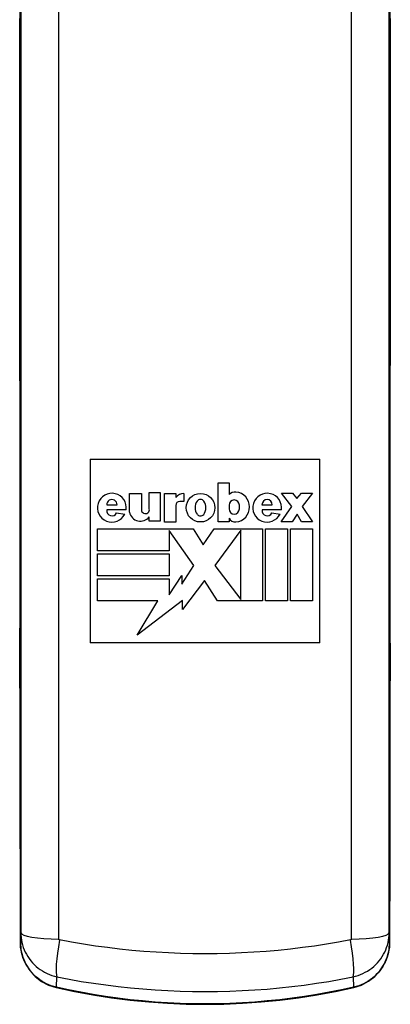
# Model space of a CAD drawing. Header units: inches. Extents: x 18 to 169, y 12 to 113.
# Tile 15 of 27: x 104.305 to 105.112, y 59.021 to 61.165. Entities that reach past the tile are written whole.
import ezdxf

# ---------------------------------------------------------------- set-up
doc = ezdxf.new("R2010")
doc.units = ezdxf.units.IN
doc.header["$MEASUREMENT"] = 0
doc.layers.add('Visible Edges(ANSI)', color=7, linetype='Continuous', lineweight=25)
doc.layers.add('Visible Tangent Edges(ANSI)', color=7, linetype='Continuous', lineweight=25)

msp = doc.modelspace()

# ---------------------------------------------------------------- linework, layer by layer
at = {"layer": 'Visible Edges(ANSI)'}
for p, q in [((104.4586, 60.2087), (104.4586, 59.8087)), ((104.4586, 60.2087), (104.9586, 60.2087)), ((104.9586, 59.8087), (104.9586, 60.2087)), ((104.7371, 60.157), (104.761, 60.157)), ((104.7371, 60.0719), (104.7371, 60.157)), ((104.761, 60.157), (104.761, 60.1313)), ((104.5444, 60.1337), (104.5701, 60.1337)), ((104.5444, 60.093), (104.5444, 60.1337)), ((104.5701, 60.1337), (104.5701, 60.0986)), ((104.5874, 60.1356), (104.6113, 60.1356)), ((104.5874, 60.1005), (104.5874, 60.1356)), ((104.6113, 60.1356), (104.6113, 60.0733)), ((104.6202, 60.0714), (104.6202, 60.1337)), ((104.6202, 60.1337), (104.6449, 60.1337)), ((104.6449, 60.1337), (104.6449, 60.1252)), ((104.6627, 60.1337), (104.6627, 60.1163)), ((104.8751, 60.1341), (104.899, 60.1341)), ((104.8976, 60.1056), (104.8751, 60.1341)), ((104.899, 60.1341), (104.9084, 60.1229)), ((104.9084, 60.1229), (104.9187, 60.1341)), ((104.9187, 60.1341), (104.9425, 60.1341)), ((104.9425, 60.1341), (104.9201, 60.1056)), ((104.4948, 60.1093), (104.5172, 60.1093)), ((104.537, 60.0981), (104.495, 60.0981)), ((104.6449, 60.1075), (104.6449, 60.0714)), ((104.6627, 60.1163), (104.6538, 60.1163)), ((104.761, 60.1084), (104.761, 60.1)), ((104.7834, 60.1), (104.7834, 60.1084)), ((104.8326, 60.1093), (104.855, 60.1093)), ((104.8748, 60.0981), (104.8328, 60.0981)), ((104.8742, 60.0719), (104.8976, 60.1056)), ((104.9201, 60.1056), (104.9425, 60.0719)), ((104.5163, 60.0915), (104.5341, 60.0888)), ((104.5874, 60.0733), (104.5874, 60.0827)), ((104.761, 60.0803), (104.761, 60.0719)), ((104.8541, 60.0915), (104.8719, 60.0888)), ((104.9093, 60.0887), (104.8981, 60.0719)), ((104.9187, 60.0719), (104.9093, 60.0887)), ((104.4746, 60.0565), (104.6828, 60.0565)), ((104.4746, 60.0087), (104.4746, 60.0565)), ((104.6113, 60.0733), (104.5874, 60.0733)), ((104.6449, 60.0714), (104.6202, 60.0714)), ((104.6309, 60.0532), (104.6309, 60.0087)), ((104.6843, 59.9769), (104.6309, 60.0532)), ((104.6828, 60.0565), (104.7048, 60.0218)), ((104.7048, 60.0218), (104.7287, 60.0565)), ((104.7287, 60.0565), (104.834, 60.0565)), ((104.7862, 60.0536), (104.7301, 59.9769)), ((104.761, 60.0719), (104.7371, 60.0719)), ((104.7862, 59.903), (104.7862, 60.0536)), ((104.834, 60.0565), (104.834, 59.9002)), ((104.8405, 60.0565), (104.8882, 60.0565)), ((104.8405, 59.9002), (104.8405, 60.0565)), ((104.8981, 60.0719), (104.8742, 60.0719)), ((104.8882, 60.0565), (104.8882, 59.9002)), ((104.8948, 60.0565), (104.9425, 60.0565)), ((104.8948, 59.9002), (104.8948, 60.0565)), ((104.9425, 60.0719), (104.9187, 60.0719)), ((104.9425, 60.0565), (104.9425, 59.9002)), ((104.6309, 60.0087), (104.4746, 60.0087)), ((104.4746, 60.0022), (104.6309, 60.0022)), ((104.4746, 59.9545), (104.4746, 60.0022)), ((104.6309, 60.0022), (104.6309, 59.9545)), ((104.6581, 59.9362), (104.6843, 59.9769)), ((104.7301, 59.9769), (104.7862, 59.903)), ((104.6309, 59.9545), (104.4746, 59.9545)), ((104.4746, 59.9479), (104.6309, 59.9479)), ((104.4746, 59.9002), (104.4746, 59.9479)), ((104.6309, 59.9133), (104.6581, 59.9554)), ((104.6309, 59.9479), (104.6309, 59.9133)), ((104.6581, 59.9554), (104.6581, 59.9362)), ((104.7076, 59.9444), (104.6595, 59.8808)), ((104.7357, 59.9002), (104.7076, 59.9444)), ((104.6061, 59.9002), (104.4746, 59.9002)), ((104.6595, 59.9004), (104.5612, 59.8253)), ((104.5612, 59.8253), (104.6061, 59.9002)), ((104.6595, 59.8808), (104.6595, 59.9004)), ((104.834, 59.9002), (104.7357, 59.9002)), ((104.8882, 59.9002), (104.8405, 59.9002)), ((104.9425, 59.9002), (104.8948, 59.9002)), ((104.9586, 59.8087), (104.4586, 59.8087))]:
    msp.add_line(p, q, dxfattribs=at)
at = {"layer": 'Visible Edges(ANSI)', "flags": 128}
for points in [[(104.3057, 61.1874), (104.3057, 61.158), (104.3057, 61.1284), (104.3058, 61.0987), (104.3058, 61.0688), (104.3058, 61.0388), (104.3058, 61.0087), (104.3058, 60.9785), (104.3058, 60.9483), (104.3058, 60.9181), (104.3058, 60.8878), (104.3058, 60.8576), (104.3058, 60.8274), (104.3057, 60.7973), (104.3057, 60.7673), (104.3056, 60.7374), (104.3056, 60.7077), (104.3055, 60.6781), (104.3054, 60.6487)], [(105.1117, 60.6487), (105.1117, 60.6781), (105.1116, 60.7077), (105.1115, 60.7374), (105.1115, 60.7673), (105.1114, 60.7973), (105.1114, 60.8274), (105.1114, 60.8576), (105.1114, 60.8878), (105.1113, 60.9181), (105.1113, 60.9483), (105.1113, 60.9785), (105.1113, 61.0087), (105.1113, 61.0388), (105.1114, 61.0688), (105.1114, 61.0987), (105.1114, 61.1284), (105.1115, 61.158), (105.1115, 61.1874)], [(104.3055, 60.5882), (104.3054, 60.6028), (104.3054, 60.6181), (104.3054, 60.6335), (104.3054, 60.6487)], [(105.1117, 60.6487), (105.1117, 60.6335), (105.1117, 60.6181), (105.1117, 60.6028), (105.1117, 60.5882)], [(104.3055, 60.5882), (104.3056, 60.5411), (104.3058, 60.4931), (104.3059, 60.4444), (104.306, 60.395), (104.3061, 60.345), (104.3062, 60.2945), (104.3063, 60.2438), (104.3063, 60.193), (104.3063, 60.142), (104.3063, 60.0911), (104.3063, 60.0403), (104.3063, 59.9898), (104.3062, 59.9397), (104.3061, 59.8901), (104.3061, 59.841), (104.3059, 59.7928)], [(105.1112, 59.7928), (105.1111, 59.841), (105.111, 59.8901), (105.1109, 59.9397), (105.1109, 59.9898), (105.1108, 60.0403), (105.1108, 60.0911), (105.1108, 60.142), (105.1109, 60.193), (105.1109, 60.2438), (105.111, 60.2945), (105.111, 60.345), (105.1111, 60.395), (105.1112, 60.4444), (105.1114, 60.4931), (105.1115, 60.5411), (105.1117, 60.5882)], [(104.306, 59.7332), (104.3059, 59.748), (104.3059, 59.7631), (104.3059, 59.7782), (104.3059, 59.7928)], [(105.1112, 59.7928), (105.1112, 59.7782), (105.1112, 59.7631), (105.1112, 59.748), (105.1112, 59.7332)], [(104.306, 59.7332), (104.3061, 59.6849), (104.3063, 59.6358), (104.3064, 59.5862), (104.3065, 59.5362), (104.3066, 59.4859), (104.3067, 59.4355), (104.3067, 59.3851), (104.3068, 59.3347)], [(105.1104, 59.3347), (105.1104, 59.3851), (105.1105, 59.4355), (105.1106, 59.4859), (105.1106, 59.5362), (105.1108, 59.5862), (105.1109, 59.6358), (105.111, 59.6849), (105.1112, 59.7332)], [(104.3069, 59.1566), (104.3082, 59.1402), (104.3122, 59.124), (104.3188, 59.1087), (104.328, 59.0945), (104.3394, 59.0819), (104.353, 59.0714), (104.3682, 59.0633), (104.3848, 59.058)], [(105.0324, 59.058), (105.049, 59.0633), (105.0643, 59.0715), (105.0779, 59.082), (105.0893, 59.0946), (105.0984, 59.1088), (105.105, 59.1241), (105.109, 59.1402), (105.1103, 59.1566)], [(104.3848, 59.058), (104.4247, 59.0494), (104.4648, 59.042), (104.5051, 59.0358), (104.5456, 59.0306), (104.5863, 59.0266), (104.627, 59.0237), (104.6678, 59.022), (104.7086, 59.0215), (104.7493, 59.022), (104.7901, 59.0237), (104.8309, 59.0266), (104.8715, 59.0306), (104.912, 59.0358), (104.9524, 59.042), (104.9925, 59.0494), (105.0324, 59.058)]]:
    msp.add_lwpolyline(points, dxfattribs=at)
at = {"layer": 'Visible Edges(ANSI)'}
msp.add_circle((104.6988, 60.1028), 0.0311, dxfattribs=at)
for centre, radius, start, end in [((104.506, 60.1028), 0.0313, 351.4159, 333.5756), ((104.506, 60.1093), 0.0112, 359.9996, 179.9996), ((104.6631, 60.1098), 0.0239, 91.0011, 139.6913), ((104.7133, 60.1029), 0.0262, 147.0462, 213.6569), ((104.6987, 60.1107), 0.00983, 40.5763, 139.431), ((104.6843, 60.1028), 0.0262, 325.1553, 33.0999), ((104.7742, 60.1188), 0.0182, 84.5699, 136.5422), ((104.7722, 60.1084), 0.0112, 0, 180), ((104.7729, 60.1044), 0.0327, 275.4301, 84.5699), ((104.8438, 60.1028), 0.0313, 351.4163, 333.5756), ((104.8438, 60.1093), 0.0112, 0, 180), ((104.5061, 60.0962), 0.0112, 170.4055, 335.3757), ((104.5789, 60.0986), 0.00876, 180, 12.6079), ((104.6538, 60.1075), 0.00889, 90, 180), ((104.7722, 60.1), 0.0112, 180, 0), ((104.8439, 60.0962), 0.0112, 170.4088, 335.3726), ((104.5682, 60.0977), 0.0243, 191.1856, 322.0201), ((104.6988, 60.0948), 0.00983, 221.2325, 314.731), ((104.7745, 60.0869), 0.0151, 205.8544, 275.4301)]:
    msp.add_arc(centre, radius, start, end, dxfattribs=at)
for centre, major_axis, ratio, start_param, end_param in [((104.3037, 59.9426), (-0.0046, 8.559), 0.000324, 4.620428, 4.641305), ((105.1135, 59.9426), (-0.0046, -8.559), 0.000322, 4.783473, 4.80435)]:
    msp.add_ellipse(centre, major_axis=major_axis, ratio=ratio, start_param=start_param, end_param=end_param, dxfattribs=at)
at = {"layer": 'Visible Tangent Edges(ANSI)'}
for p, q in [((104.3069, 59.1566), (104.3068, 59.3347)), ((105.1104, 59.3347), (105.1103, 59.1566)), ((104.3079, 59.1773), (104.3069, 59.1566)), ((105.1103, 59.1566), (105.1093, 59.1773)), ((104.3852, 59.0587), (104.3864, 59.0812)), ((105.0308, 59.0812), (105.032, 59.0587))]:
    msp.add_line(p, q, dxfattribs=at)
at = {"layer": 'Visible Tangent Edges(ANSI)', "flags": 128}
for points in [[(104.3906, 59.1631), (104.3906, 59.2609), (104.3906, 59.359), (104.3906, 59.4573), (104.3906, 59.5558), (104.3906, 59.6544), (104.3906, 59.7533), (104.3906, 59.8522), (104.3906, 59.9513), (104.3906, 60.0505), (104.3906, 60.1498), (104.3906, 60.2492), (104.3906, 60.3486), (104.3906, 60.4481), (104.3906, 60.5476), (104.3906, 60.647), (104.3906, 60.7465), (104.3906, 60.8459), (104.3906, 60.9453), (104.3906, 61.0446), (104.3906, 61.1438), (104.3906, 61.2429)], [(105.0265, 61.2429), (105.0265, 61.1438), (105.0265, 61.0446), (105.0265, 60.9453), (105.0265, 60.8459), (105.0265, 60.7465), (105.0265, 60.647), (105.0265, 60.5476), (105.0265, 60.4481), (105.0265, 60.3486), (105.0265, 60.2492), (105.0265, 60.1498), (105.0265, 60.0505), (105.0265, 59.9513), (105.0265, 59.8522), (105.0265, 59.7533), (105.0265, 59.6544), (105.0265, 59.5558), (105.0265, 59.4573), (105.0265, 59.359), (105.0265, 59.2609), (105.0265, 59.1631)], [(104.3079, 61.2046), (104.3079, 61.1031), (104.3079, 61.0016), (104.3079, 60.8999), (104.3079, 60.7982), (104.3079, 60.6964), (104.3079, 60.5946), (104.3079, 60.4928), (104.3079, 60.391), (104.3079, 60.2892), (104.3079, 60.1875), (104.3079, 60.0858), (104.3079, 59.9842), (104.3079, 59.8828), (104.3079, 59.7815), (104.3079, 59.6803), (104.3079, 59.5793), (104.3079, 59.4784), (104.3079, 59.3778), (104.3079, 59.2774), (104.3079, 59.1773)], [(105.1093, 59.1773), (105.1093, 59.2774), (105.1093, 59.3778), (105.1093, 59.4784), (105.1093, 59.5793), (105.1093, 59.6803), (105.1093, 59.7815), (105.1093, 59.8828), (105.1093, 59.9842), (105.1093, 60.0858), (105.1093, 60.1875), (105.1093, 60.2892), (105.1093, 60.391), (105.1093, 60.4928), (105.1093, 60.5946), (105.1093, 60.6964), (105.1093, 60.7982), (105.1093, 60.8999), (105.1093, 61.0016), (105.1093, 61.1031), (105.1093, 61.2046)], [(104.3054, 60.6486), (104.3055, 60.6878), (104.3056, 60.7274), (104.3057, 60.7673), (104.3057, 60.8073), (104.3058, 60.8475), (104.3058, 60.8878), (104.3058, 60.9282), (104.3058, 60.9685), (104.3058, 61.0088), (104.3058, 61.0489), (104.3058, 61.0889), (104.3057, 61.1286), (104.3057, 61.168)], [(105.1115, 61.168), (105.1114, 61.1286), (105.1114, 61.0889), (105.1113, 61.0489), (105.1113, 61.0088), (105.1113, 60.9685), (105.1113, 60.9282), (105.1114, 60.8878), (105.1114, 60.8475), (105.1114, 60.8073), (105.1115, 60.7673), (105.1116, 60.7274), (105.1116, 60.6878), (105.1117, 60.6486)], [(104.3055, 60.5884), (104.3055, 60.5908), (104.3055, 60.5932), (104.3055, 60.5956), (104.3054, 60.598), (104.3054, 60.6005), (104.3054, 60.603), (104.3054, 60.6055), (104.3054, 60.608), (104.3054, 60.6105), (104.3054, 60.613), (104.3054, 60.6156), (104.3054, 60.6181), (104.3054, 60.6207), (104.3054, 60.6232), (104.3054, 60.6258), (104.3054, 60.6284), (104.3054, 60.6309), (104.3054, 60.6335), (104.3054, 60.636), (104.3054, 60.6386), (104.3054, 60.6411), (104.3054, 60.6436), (104.3054, 60.6461), (104.3054, 60.6486)], [(105.1117, 60.6486), (105.1117, 60.6461), (105.1117, 60.6436), (105.1117, 60.6411), (105.1117, 60.6386), (105.1117, 60.636), (105.1117, 60.6335), (105.1117, 60.6309), (105.1117, 60.6284), (105.1117, 60.6258), (105.1117, 60.6232), (105.1117, 60.6207), (105.1117, 60.6181), (105.1117, 60.6156), (105.1117, 60.613), (105.1117, 60.6105), (105.1117, 60.608), (105.1117, 60.6055), (105.1117, 60.603), (105.1117, 60.6005), (105.1117, 60.598), (105.1117, 60.5956), (105.1117, 60.5932), (105.1117, 60.5908), (105.1117, 60.5884)], [(104.3059, 59.7926), (104.306, 59.8247), (104.3061, 59.8571), (104.3061, 59.8899), (104.3062, 59.923), (104.3062, 59.9563), (104.3063, 59.9897), (104.3063, 60.0234), (104.3063, 60.0572), (104.3063, 60.091), (104.3063, 60.125), (104.3063, 60.159), (104.3063, 60.193), (104.3063, 60.2269), (104.3063, 60.2608), (104.3062, 60.2946), (104.3062, 60.3283), (104.3061, 60.3618), (104.306, 60.3951), (104.306, 60.4281), (104.3059, 60.4609), (104.3058, 60.4933), (104.3057, 60.5254), (104.3056, 60.5571), (104.3055, 60.5884)], [(105.1117, 60.5884), (105.1116, 60.5571), (105.1115, 60.5254), (105.1114, 60.4933), (105.1113, 60.4609), (105.1112, 60.4281), (105.1111, 60.3951), (105.1111, 60.3618), (105.111, 60.3283), (105.1109, 60.2946), (105.1109, 60.2608), (105.1109, 60.2269), (105.1109, 60.193), (105.1108, 60.159), (105.1108, 60.125), (105.1108, 60.091), (105.1108, 60.0572), (105.1109, 60.0234), (105.1109, 59.9897), (105.1109, 59.9563), (105.111, 59.923), (105.111, 59.8899), (105.1111, 59.8571), (105.1111, 59.8247), (105.1112, 59.7926)], [(104.306, 59.7334), (104.306, 59.7358), (104.306, 59.7382), (104.306, 59.7406), (104.3059, 59.7431), (104.3059, 59.7456), (104.3059, 59.7481), (104.3059, 59.7506), (104.3059, 59.7531), (104.3059, 59.7556), (104.3059, 59.7581), (104.3059, 59.7606), (104.3059, 59.7631), (104.3059, 59.7656), (104.3059, 59.7681), (104.3059, 59.7706), (104.3059, 59.7731), (104.3059, 59.7756), (104.3059, 59.7781), (104.3059, 59.7805), (104.3059, 59.783), (104.3059, 59.7854), (104.3059, 59.7878), (104.3059, 59.7902), (104.3059, 59.7926)], [(105.1112, 59.7926), (105.1112, 59.7902), (105.1112, 59.7878), (105.1112, 59.7854), (105.1112, 59.783), (105.1112, 59.7805), (105.1112, 59.7781), (105.1112, 59.7756), (105.1112, 59.7731), (105.1112, 59.7706), (105.1112, 59.7681), (105.1112, 59.7656), (105.1112, 59.7631), (105.1112, 59.7606), (105.1112, 59.7581), (105.1112, 59.7556), (105.1112, 59.7531), (105.1112, 59.7506), (105.1112, 59.7481), (105.1112, 59.7456), (105.1112, 59.7431), (105.1112, 59.7406), (105.1112, 59.7382), (105.1112, 59.7358), (105.1112, 59.7334)], [(104.3068, 59.3347), (104.3068, 59.3515), (104.3067, 59.3683), (104.3067, 59.3851), (104.3067, 59.4019), (104.3067, 59.4187), (104.3067, 59.4355), (104.3067, 59.4523), (104.3066, 59.4691), (104.3066, 59.4859), (104.3066, 59.5027), (104.3065, 59.5195), (104.3065, 59.5362), (104.3065, 59.553), (104.3064, 59.5696), (104.3064, 59.5863), (104.3064, 59.6029), (104.3063, 59.6194), (104.3063, 59.6359), (104.3062, 59.6524), (104.3062, 59.6687), (104.3061, 59.685), (104.3061, 59.7012), (104.306, 59.7173), (104.306, 59.7334)], [(105.1112, 59.7334), (105.1111, 59.7173), (105.1111, 59.7012), (105.111, 59.685), (105.111, 59.6687), (105.1109, 59.6524), (105.1109, 59.6359), (105.1108, 59.6194), (105.1108, 59.6029), (105.1108, 59.5863), (105.1107, 59.5696), (105.1107, 59.553), (105.1106, 59.5362), (105.1106, 59.5195), (105.1106, 59.5027), (105.1106, 59.4859), (105.1105, 59.4691), (105.1105, 59.4523), (105.1105, 59.4355), (105.1105, 59.4187), (105.1104, 59.4019), (105.1104, 59.3851), (105.1104, 59.3683), (105.1104, 59.3515), (105.1104, 59.3347)], [(104.3079, 59.1773), (104.308, 59.1719), (104.3085, 59.1666), (104.3093, 59.1612), (104.3103, 59.1559), (104.3117, 59.1506), (104.3133, 59.1454), (104.3153, 59.1403), (104.3175, 59.1353), (104.3201, 59.1303), (104.3229, 59.1255), (104.326, 59.1209), (104.3294, 59.1164), (104.333, 59.1121), (104.3369, 59.108), (104.3411, 59.1041), (104.3454, 59.1005), (104.35, 59.0971), (104.3547, 59.094), (104.3597, 59.0911), (104.3648, 59.0885), (104.37, 59.0862), (104.3754, 59.0842), (104.3809, 59.0825), (104.3864, 59.0812)], [(105.0308, 59.0812), (105.0363, 59.0825), (105.0417, 59.0842), (105.0471, 59.0862), (105.0523, 59.0885), (105.0574, 59.0911), (105.0623, 59.0939), (105.0671, 59.097), (105.0717, 59.1004), (105.076, 59.1041), (105.0802, 59.1079), (105.0841, 59.112), (105.0877, 59.1163), (105.0911, 59.1208), (105.0942, 59.1255), (105.0971, 59.1303), (105.0996, 59.1352), (105.1019, 59.1402), (105.1038, 59.1453), (105.1055, 59.1505), (105.1068, 59.1558), (105.1079, 59.1612), (105.1087, 59.1665), (105.1091, 59.1719), (105.1093, 59.1773)], [(104.3852, 59.0587), (104.3797, 59.0601), (104.3742, 59.0619), (104.3689, 59.0639), (104.3636, 59.0662), (104.3586, 59.0688), (104.3537, 59.0717), (104.349, 59.0749), (104.3445, 59.0783), (104.3401, 59.082), (104.3361, 59.0859), (104.3322, 59.09), (104.3286, 59.0943), (104.3252, 59.0988), (104.3221, 59.1035), (104.3192, 59.1084), (104.3167, 59.1134), (104.3144, 59.1185), (104.3124, 59.1237), (104.3107, 59.1291), (104.3094, 59.1345), (104.3083, 59.14), (104.3075, 59.1455), (104.307, 59.1511), (104.3069, 59.1566)], [(104.3919, 59.1615), (104.3918, 59.1615), (104.3918, 59.1615), (104.3917, 59.1616), (104.3916, 59.1616), (104.3915, 59.1616), (104.3914, 59.1617), (104.3913, 59.1617), (104.3913, 59.1618), (104.3912, 59.1619), (104.3911, 59.1619), (104.3911, 59.162), (104.391, 59.1621), (104.3909, 59.1621), (104.3909, 59.1622), (104.3908, 59.1623), (104.3908, 59.1624), (104.3908, 59.1624), (104.3907, 59.1625), (104.3907, 59.1626), (104.3907, 59.1627), (104.3907, 59.1628), (104.3906, 59.1629), (104.3906, 59.163), (104.3906, 59.1631)], [(105.0252, 59.1615), (104.9993, 59.1567), (104.9733, 59.1523), (104.9471, 59.1483), (104.9208, 59.1448), (104.8944, 59.1416), (104.868, 59.1389), (104.8415, 59.1366), (104.8149, 59.1347), (104.7883, 59.1332), (104.7618, 59.1321), (104.7352, 59.1315), (104.7086, 59.1313), (104.682, 59.1315), (104.6554, 59.1321), (104.6288, 59.1332), (104.6022, 59.1347), (104.5756, 59.1366), (104.5491, 59.1389), (104.5227, 59.1416), (104.4963, 59.1448), (104.4701, 59.1483), (104.4439, 59.1523), (104.4178, 59.1567), (104.3919, 59.1615)], [(105.0265, 59.1631), (105.0265, 59.163), (105.0265, 59.1629), (105.0265, 59.1628), (105.0265, 59.1627), (105.0265, 59.1626), (105.0264, 59.1625), (105.0264, 59.1624), (105.0264, 59.1624), (105.0263, 59.1623), (105.0263, 59.1622), (105.0262, 59.1621), (105.0262, 59.1621), (105.0261, 59.162), (105.026, 59.1619), (105.026, 59.1619), (105.0259, 59.1618), (105.0258, 59.1617), (105.0257, 59.1617), (105.0257, 59.1616), (105.0256, 59.1616), (105.0255, 59.1616), (105.0254, 59.1615), (105.0253, 59.1615), (105.0252, 59.1615)], [(105.1103, 59.1566), (105.1101, 59.1511), (105.1097, 59.1455), (105.1089, 59.14), (105.1078, 59.1346), (105.1064, 59.1292), (105.1048, 59.1238), (105.1028, 59.1186), (105.1005, 59.1135), (105.098, 59.1085), (105.0952, 59.1037), (105.0921, 59.099), (105.0887, 59.0944), (105.0851, 59.0901), (105.0812, 59.086), (105.0771, 59.0821), (105.0728, 59.0784), (105.0683, 59.0749), (105.0635, 59.0718), (105.0586, 59.0689), (105.0536, 59.0662), (105.0483, 59.0639), (105.043, 59.0619), (105.0375, 59.0601), (105.032, 59.0587)], [(104.3864, 59.0812), (104.4127, 59.0761), (104.4392, 59.0714), (104.4659, 59.0672), (104.4926, 59.0635), (104.5194, 59.0601), (104.5463, 59.0572), (104.5733, 59.0548), (104.6003, 59.0527), (104.6274, 59.0512), (104.6544, 59.0501), (104.6815, 59.0494), (104.7086, 59.0492), (104.7356, 59.0494), (104.7627, 59.0501), (104.7897, 59.0512), (104.8168, 59.0527), (104.8438, 59.0547), (104.8708, 59.0572), (104.8977, 59.0601), (104.9245, 59.0634), (104.9513, 59.0672), (104.9779, 59.0714), (105.0044, 59.0761), (105.0308, 59.0812)], [(105.032, 59.0587), (105.0055, 59.053), (104.9788, 59.0477), (104.9521, 59.0429), (104.9252, 59.0386), (104.8983, 59.0348), (104.8713, 59.0315), (104.8442, 59.0287), (104.8171, 59.0264), (104.79, 59.0246), (104.7629, 59.0234), (104.7357, 59.0226), (104.7086, 59.0224), (104.6814, 59.0226), (104.6543, 59.0234), (104.6271, 59.0246), (104.6, 59.0264), (104.5729, 59.0287), (104.5459, 59.0315), (104.5189, 59.0348), (104.4919, 59.0386), (104.4651, 59.0429), (104.4383, 59.0477), (104.4117, 59.053), (104.3852, 59.0587)]]:
    msp.add_lwpolyline(points, dxfattribs=at)
at = {"layer": 'Visible Tangent Edges(ANSI)'}
for centre, major_axis, ratio, start_param, end_param in [((104.3645, 60.6486), (-0.0591, 0.0001), 0.255828, 0, 0.009027), ((105.0527, 60.6486), (0.0591, 0.0001), 0.255828, 6.274158, 6.283185), ((104.3645, 60.5884), (-0.0591, -0.0002), 0.406019, 6.273636, 6.283185), ((105.0526, 60.5884), (0.0591, -0.0002), 0.406019, 0, 0.009549), ((104.365, 59.7926), (-0.0591, 0.0001), 0.345406, 0, 0.009299), ((105.0522, 59.7926), (0.0591, 0.0001), 0.345406, 6.273886, 6.283185), ((104.365, 59.7334), (-0.0591, -0.0002), 0.305399, 6.274021, 6.283185), ((105.0521, 59.7334), (0.0591, -0.0002), 0.305399, 0, 0.009164), ((104.3658, 59.3348), (-0.0591, 0), 0.071024, 0, 0.008749), ((105.0513, 59.3348), (0.0591, 0), 0.071024, 6.274437, 6.283185), ((104.4063, 59.1774), (-0.0984, 0), 0.147423, 0.008823, 1.411149), ((105.0109, 59.1774), (0.0984, 0), 0.147423, 4.872036, 6.274362), ((104.3659, 59.1567), (-0.0591, 0), 0.091831, 0, 0.008764), ((104.4075, 59.1758), (-0.0193, -0.0965), 0.128628, 4.88723, 6.111325), ((105.0096, 59.1758), (0.0193, -0.0965), 0.128628, 0.17186, 1.395956), ((105.0513, 59.1567), (0.0591, 0), 0.091831, 6.274422, 6.283185), ((104.3979, 59.1155), (-0.0131, -0.0576), 0.021586, 0, 0.170428), ((105.0192, 59.1155), (0.0131, -0.0576), 0.021586, 6.112757, 6.283185)]:
    msp.add_ellipse(centre, major_axis=major_axis, ratio=ratio, start_param=start_param, end_param=end_param, dxfattribs=at)

doc.saveas('drawing.dxf')
